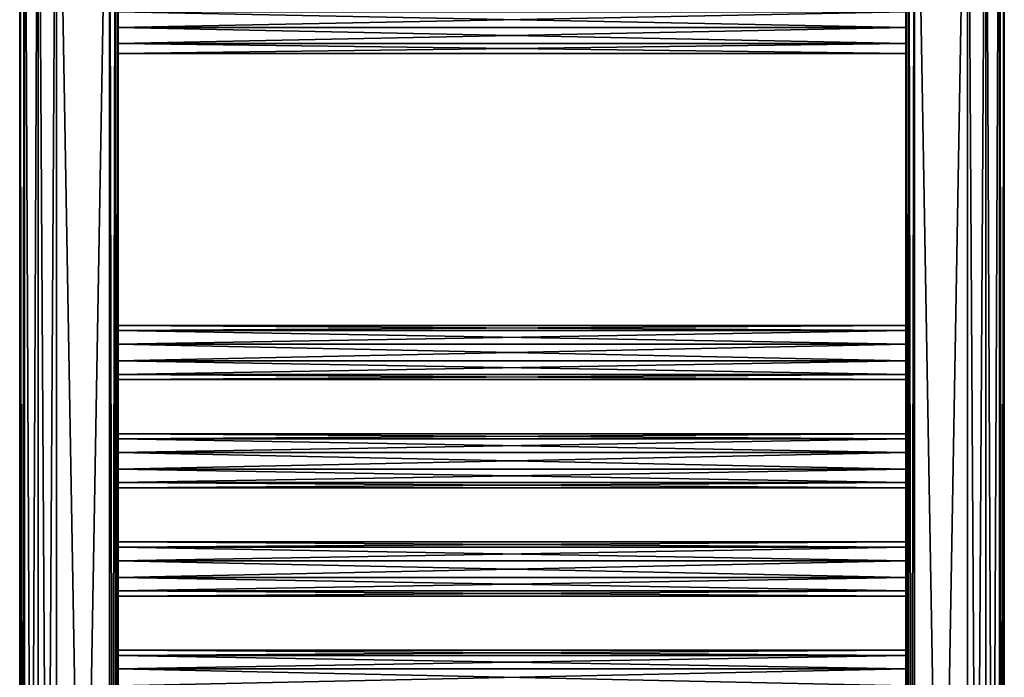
# Model space of a CAD drawing. Extents: x -200 to 200, y -703 to 625.
# Tile 212 of 256: x -200 to 200, y 198 to 465. Entities that reach past the tile are written whole.
import ezdxf

# ---------------------------------------------------------------- set-up
doc = ezdxf.new("R2010")
doc.units = 0
doc.header["$LTSCALE"] = 159.143519
for name, color, linetype in [('726', 7, 'CONTINUOUS'), ('727', 7, 'CONTINUOUS'), ('744', 7, 'CONTINUOUS'), ('745', 7, 'CONTINUOUS'), ('760', 7, 'CONTINUOUS'), ('761', 7, 'CONTINUOUS'), ('762', 7, 'CONTINUOUS'), ('763', 7, 'CONTINUOUS'), ('764', 7, 'CONTINUOUS'), ('765', 7, 'CONTINUOUS'), ('766', 7, 'CONTINUOUS'), ('767', 7, 'CONTINUOUS'), ('769', 7, 'CONTINUOUS'), ('771', 7, 'CONTINUOUS'), ('772', 7, 'CONTINUOUS'), ('773', 7, 'CONTINUOUS'), ('786', 7, 'CONTINUOUS'), ('787', 7, 'CONTINUOUS'), ('789', 7, 'CONTINUOUS'), ('791', 7, 'CONTINUOUS'), ('792', 7, 'CONTINUOUS'), ('793', 7, 'CONTINUOUS')]:
    doc.layers.add(name, color=color, linetype=linetype)

msp = doc.modelspace()

# ---------------------------------------------------------------- linework, layer by layer
at = {"layer": '726', "color": 7, "linetype": 'CONTINUOUS'}
for points in [[(-163.5, -618.2, -15), (-185, 618.2, -15), (-163.5, 618.2, -15), (-163.5, -618.2, -15)], [(-185, -618.2, -15), (-185, 618.2, -15), (-163.5, -618.2, -15), (-185, -618.2, -15)]]:
    msp.add_3dface(points, dxfattribs=at)
at = {"layer": '727', "color": 7, "linetype": 'CONTINUOUS'}
for points in [[(-163.5, -618.2, 15), (-163.5, 618.2, 15), (-185, -618.2, 15), (-163.5, -618.2, 15)], [(-185, -618.2, 15), (-163.5, 618.2, 15), (-185, 618.2, 15), (-185, -618.2, 15)]]:
    msp.add_3dface(points, dxfattribs=at)
at = {"layer": '744', "color": 7, "linetype": 'CONTINUOUS'}
for points in [[(160, 462, 11), (-160, 462, 11), (-160, 455.53, 8.9), (160, 462, 11)], [(160, 462, -11), (160, 455.53, -8.9), (-160, 462, -11), (160, 462, -11)], [(-160, 462, -11), (160, 455.53, -8.9), (-160, 455.53, -8.9), (-160, 462, -11)], [(160, 455.53, 8.9), (160, 462, 11), (-160, 455.53, 8.9), (160, 455.53, 8.9)], [(160, 455.53, 8.9), (-160, 455.53, 8.9), (-160, 451.54, 3.4), (160, 455.53, 8.9)], [(160, 451.54, 3.4), (160, 455.53, 8.9), (-160, 451.54, 3.4), (160, 451.54, 3.4)], [(160, 451.54, -3.4), (-160, 451.54, -3.4), (-160, 455.53, -8.9), (160, 451.54, -3.4)], [(160, 455.53, -8.9), (160, 451.54, -3.4), (-160, 455.53, -8.9), (160, 455.53, -8.9)], [(160, 451.54, 3.4), (-160, 451.54, 3.4), (-160, 451.54, -3.4), (160, 451.54, 3.4)], [(160, 451.54, -3.4), (160, 451.54, 3.4), (-160, 451.54, -3.4), (160, 451.54, -3.4)]]:
    msp.add_3dface(points, dxfattribs=at)
at = {"layer": '745', "color": 7, "linetype": 'CONTINUOUS'}
for points in [[(160, 462, 11), (160, 468.47, 8.9), (-160, 462, 11), (160, 462, 11)], [(160, 468.47, 8.9), (-160, 468.47, 8.9), (-160, 462, 11), (160, 468.47, 8.9)], [(160, 468.47, -8.9), (160, 462, -11), (-160, 468.47, -8.9), (160, 468.47, -8.9)], [(160, 462, -11), (-160, 462, -11), (-160, 468.47, -8.9), (160, 462, -11)]]:
    msp.add_3dface(points, dxfattribs=at)
at = {"layer": '760', "color": 7, "linetype": 'CONTINUOUS'}
for points in [[(160, 206.9, 6.47), (160, 209), (-160, 206.9, 6.47), (160, 206.9, 6.47)], [(160, 209), (-160, 209), (-160, 206.9, 6.47), (160, 209)], [(160, 201.4, 10.46), (160, 206.9, 6.47), (-160, 201.4, 10.46), (160, 201.4, 10.46)], [(160, 206.9, 6.47), (-160, 206.9, 6.47), (-160, 201.4, 10.46), (160, 206.9, 6.47)], [(160, 201.4, 10.46), (-160, 201.4, 10.46), (-160, 194.6, 10.46), (160, 201.4, 10.46)], [(160, 194.6, 10.46), (160, 201.4, 10.46), (-160, 194.6, 10.46), (160, 194.6, 10.46)]]:
    msp.add_3dface(points, dxfattribs=at)
at = {"layer": '761', "color": 7, "linetype": 'CONTINUOUS'}
for points in [[(-160, 209), (160, 206.9, -6.47), (-160, 206.9, -6.47), (-160, 209)], [(160, 209), (160, 206.9, -6.47), (-160, 209), (160, 209)], [(160, 201.4, -10.46), (-160, 201.4, -10.46), (-160, 206.9, -6.47), (160, 201.4, -10.46)], [(160, 206.9, -6.47), (160, 201.4, -10.46), (-160, 206.9, -6.47), (160, 206.9, -6.47)], [(160, 194.6, -10.46), (-160, 194.6, -10.46), (-160, 201.4, -10.46), (160, 194.6, -10.46)], [(160, 201.4, -10.46), (160, 194.6, -10.46), (-160, 201.4, -10.46), (160, 201.4, -10.46)]]:
    msp.add_3dface(points, dxfattribs=at)
at = {"layer": '762', "color": 7, "linetype": 'CONTINUOUS'}
for points in [[(160, 250.9, 6.47), (160, 253), (-160, 250.9, 6.47), (160, 250.9, 6.47)], [(160, 253), (-160, 253), (-160, 250.9, 6.47), (160, 253)], [(160, 245.4, 10.46), (160, 250.9, 6.47), (-160, 245.4, 10.46), (160, 245.4, 10.46)], [(160, 250.9, 6.47), (-160, 250.9, 6.47), (-160, 245.4, 10.46), (160, 250.9, 6.47)], [(160, 238.6, 10.46), (160, 245.4, 10.46), (-160, 238.6, 10.46), (160, 238.6, 10.46)], [(160, 245.4, 10.46), (-160, 245.4, 10.46), (-160, 238.6, 10.46), (160, 245.4, 10.46)], [(160, 233.1, 6.47), (160, 238.6, 10.46), (-160, 233.1, 6.47), (160, 233.1, 6.47)], [(160, 238.6, 10.46), (-160, 238.6, 10.46), (-160, 233.1, 6.47), (160, 238.6, 10.46)], [(160, 231), (160, 233.1, 6.47), (-160, 231), (160, 231)], [(160, 233.1, 6.47), (-160, 233.1, 6.47), (-160, 231), (160, 233.1, 6.47)]]:
    msp.add_3dface(points, dxfattribs=at)
at = {"layer": '763', "color": 7, "linetype": 'CONTINUOUS'}
for points in [[(160, 253), (160, 250.9, -6.47), (-160, 253), (160, 253)], [(-160, 253), (160, 250.9, -6.47), (-160, 250.9, -6.47), (-160, 253)], [(160, 250.9, -6.47), (160, 245.4, -10.46), (-160, 250.9, -6.47), (160, 250.9, -6.47)], [(160, 245.4, -10.46), (-160, 245.4, -10.46), (-160, 250.9, -6.47), (160, 245.4, -10.46)], [(160, 245.4, -10.46), (160, 238.6, -10.46), (-160, 245.4, -10.46), (160, 245.4, -10.46)], [(160, 238.6, -10.46), (-160, 238.6, -10.46), (-160, 245.4, -10.46), (160, 238.6, -10.46)], [(160, 238.6, -10.46), (160, 233.1, -6.47), (-160, 238.6, -10.46), (160, 238.6, -10.46)], [(160, 233.1, -6.47), (-160, 233.1, -6.47), (-160, 238.6, -10.46), (160, 233.1, -6.47)], [(160, 233.1, -6.47), (160, 231), (-160, 233.1, -6.47), (160, 233.1, -6.47)], [(160, 231), (-160, 231), (-160, 233.1, -6.47), (160, 231)]]:
    msp.add_3dface(points, dxfattribs=at)
at = {"layer": '764', "color": 7, "linetype": 'CONTINUOUS'}
for points in [[(160, 297), (-160, 297), (-160, 294.9, 6.47), (160, 297)], [(160, 294.9, 6.47), (160, 297), (-160, 294.9, 6.47), (160, 294.9, 6.47)], [(160, 294.9, 6.47), (-160, 294.9, 6.47), (-160, 289.4, 10.46), (160, 294.9, 6.47)], [(160, 289.4, 10.46), (160, 294.9, 6.47), (-160, 289.4, 10.46), (160, 289.4, 10.46)], [(160, 289.4, 10.46), (-160, 289.4, 10.46), (-160, 282.6, 10.46), (160, 289.4, 10.46)], [(160, 282.6, 10.46), (160, 289.4, 10.46), (-160, 282.6, 10.46), (160, 282.6, 10.46)], [(160, 282.6, 10.46), (-160, 282.6, 10.46), (-160, 277.1, 6.47), (160, 282.6, 10.46)], [(160, 277.1, 6.47), (160, 282.6, 10.46), (-160, 277.1, 6.47), (160, 277.1, 6.47)], [(160, 277.1, 6.47), (-160, 277.1, 6.47), (-160, 275), (160, 277.1, 6.47)], [(160, 275), (160, 277.1, 6.47), (-160, 275), (160, 275)]]:
    msp.add_3dface(points, dxfattribs=at)
at = {"layer": '765', "color": 7, "linetype": 'CONTINUOUS'}
for points in [[(-160, 297), (160, 294.9, -6.47), (-160, 294.9, -6.47), (-160, 297)], [(160, 297), (160, 294.9, -6.47), (-160, 297), (160, 297)], [(160, 289.4, -10.46), (-160, 289.4, -10.46), (-160, 294.9, -6.47), (160, 289.4, -10.46)], [(160, 294.9, -6.47), (160, 289.4, -10.46), (-160, 294.9, -6.47), (160, 294.9, -6.47)], [(160, 282.6, -10.46), (-160, 282.6, -10.46), (-160, 289.4, -10.46), (160, 282.6, -10.46)], [(160, 289.4, -10.46), (160, 282.6, -10.46), (-160, 289.4, -10.46), (160, 289.4, -10.46)], [(160, 277.1, -6.47), (-160, 277.1, -6.47), (-160, 282.6, -10.46), (160, 277.1, -6.47)], [(160, 282.6, -10.46), (160, 277.1, -6.47), (-160, 282.6, -10.46), (160, 282.6, -10.46)], [(160, 275), (-160, 275), (-160, 277.1, -6.47), (160, 275)], [(160, 277.1, -6.47), (160, 275), (-160, 277.1, -6.47), (160, 277.1, -6.47)]]:
    msp.add_3dface(points, dxfattribs=at)
at = {"layer": '766', "color": 7, "linetype": 'CONTINUOUS'}
for points in [[(160, 341), (-160, 341), (-160, 338.9, 6.47), (160, 341)], [(160, 338.9, 6.47), (160, 341), (-160, 338.9, 6.47), (160, 338.9, 6.47)], [(160, 338.9, 6.47), (-160, 338.9, 6.47), (-160, 333.4, 10.46), (160, 338.9, 6.47)], [(160, 333.4, 10.46), (160, 338.9, 6.47), (-160, 333.4, 10.46), (160, 333.4, 10.46)], [(160, 333.4, 10.46), (-160, 333.4, 10.46), (-160, 326.6, 10.46), (160, 333.4, 10.46)], [(160, 326.6, 10.46), (160, 333.4, 10.46), (-160, 326.6, 10.46), (160, 326.6, 10.46)], [(160, 326.6, 10.46), (-160, 326.6, 10.46), (-160, 321.1, 6.47), (160, 326.6, 10.46)], [(160, 321.1, 6.47), (160, 326.6, 10.46), (-160, 321.1, 6.47), (160, 321.1, 6.47)], [(160, 321.1, 6.47), (-160, 321.1, 6.47), (-160, 319), (160, 321.1, 6.47)], [(160, 319), (160, 321.1, 6.47), (-160, 319), (160, 319)]]:
    msp.add_3dface(points, dxfattribs=at)
at = {"layer": '767', "color": 7, "linetype": 'CONTINUOUS'}
for points in [[(160, 341), (160, 338.9, -6.47), (-160, 341), (160, 341)], [(-160, 341), (160, 338.9, -6.47), (-160, 338.9, -6.47), (-160, 341)], [(160, 333.4, -10.46), (-160, 333.4, -10.46), (-160, 338.9, -6.47), (160, 333.4, -10.46)], [(160, 338.9, -6.47), (160, 333.4, -10.46), (-160, 338.9, -6.47), (160, 338.9, -6.47)], [(160, 326.6, -10.46), (-160, 326.6, -10.46), (-160, 333.4, -10.46), (160, 326.6, -10.46)], [(160, 333.4, -10.46), (160, 326.6, -10.46), (-160, 333.4, -10.46), (160, 333.4, -10.46)], [(160, 321.1, -6.47), (-160, 321.1, -6.47), (-160, 326.6, -10.46), (160, 321.1, -6.47)], [(160, 326.6, -10.46), (160, 321.1, -6.47), (-160, 326.6, -10.46), (160, 326.6, -10.46)], [(160, 319), (-160, 319), (-160, 321.1, -6.47), (160, 319)], [(160, 321.1, -6.47), (160, 319), (-160, 321.1, -6.47), (160, 321.1, -6.47)]]:
    msp.add_3dface(points, dxfattribs=at)
at = {"layer": '769', "color": 7, "linetype": 'CONTINUOUS'}
for points in [[(-160, -25.4, -10.46), (-160, 618.2, -11.5), (-160, -18.6, -10.46), (-160, -25.4, -10.46)], [(-160, -18.6, -10.46), (-160, 618.2, -11.5), (-160, 18.6, -10.46), (-160, -18.6, -10.46)], [(-160, 18.6, -10.46), (-160, 618.2, -11.5), (-160, 25.4, -10.46), (-160, 18.6, -10.46)], [(-160, 25.4, -10.46), (-160, 618.2, -11.5), (-160, 62.6, -10.46), (-160, 25.4, -10.46)], [(-160, 62.6, -10.46), (-160, 618.2, -11.5), (-160, 69.4, -10.46), (-160, 62.6, -10.46)], [(-160, 618.2, -11.5), (-160, -462, -11), (-160, -618.2, -11.5), (-160, 618.2, -11.5)], [(-160, 618.2, -11.5), (-160, -194.6, -10.46), (-160, -462, -11), (-160, 618.2, -11.5)], [(-160, -69.4, -10.46), (-160, 618.2, -11.5), (-160, -62.6, -10.46), (-160, -69.4, -10.46)], [(-160, 618.2, -11.5), (-160, -69.4, -10.46), (-160, -194.6, -10.46), (-160, 618.2, -11.5)], [(-160, -62.6, -10.46), (-160, 618.2, -11.5), (-160, -25.4, -10.46), (-160, -62.6, -10.46)], [(-160, 618.2, -11.5), (-160, 462, -11), (-160, 69.4, -10.46), (-160, 618.2, -11.5)], [(-160, 618.2, -11.5), (-160, 506, -11), (-160, 462, -11), (-160, 618.2, -11.5)], [(-160, -618.2, 11.5), (-160, 462, 11), (-160, 618.2, 11.5), (-160, -618.2, 11.5)], [(-160, 506, 11), (-160, 618.2, 11.5), (-160, 462, 11), (-160, 506, 11)], [(-160, 462, -11), (-160, 506, -11), (-160, 468.47, -8.9), (-160, 462, -11)], [(-160, 499.53, 8.9), (-160, 506, 11), (-160, 462, 11), (-160, 499.53, 8.9)], [(-160, 495.54, 3.4), (-160, 499.53, 8.9), (-160, 462, 11), (-160, 495.54, 3.4)], [(-160, 468.47, 8.9), (-160, 495.54, 3.4), (-160, 462, 11), (-160, 468.47, 8.9)], [(-160, 338.9, -6.47), (-160, 333.4, -10.46), (-160, 462, -11), (-160, 338.9, -6.47)], [(-160, 333.4, -10.46), (-160, 326.6, -10.46), (-160, 462, -11), (-160, 333.4, -10.46)], [(-160, 462, 11), (-160, 333.4, 10.46), (-160, 455.53, 8.9), (-160, 462, 11)], [(-160, 201.4, 10.46), (-160, 462, 11), (-160, 194.6, 10.46), (-160, 201.4, 10.46)], [(-160, 238.6, -10.46), (-160, 201.4, -10.46), (-160, 462, -11), (-160, 238.6, -10.46)], [(-160, 245.4, -10.46), (-160, 238.6, -10.46), (-160, 462, -11), (-160, 245.4, -10.46)], [(-160, 282.6, -10.46), (-160, 245.4, -10.46), (-160, 462, -11), (-160, 282.6, -10.46)], [(-160, 289.4, -10.46), (-160, 282.6, -10.46), (-160, 462, -11), (-160, 289.4, -10.46)], [(-160, 194.6, -10.46), (-160, 69.4, -10.46), (-160, 462, -11), (-160, 194.6, -10.46)], [(-160, 201.4, -10.46), (-160, 194.6, -10.46), (-160, 462, -11), (-160, 201.4, -10.46)], [(-160, 326.6, -10.46), (-160, 289.4, -10.46), (-160, 462, -11), (-160, 326.6, -10.46)], [(-160, 341), (-160, 338.9, -6.47), (-160, 462, -11), (-160, 341)], [(-160, 341), (-160, 462, -11), (-160, 455.53, -8.9), (-160, 341)], [(-160, 333.4, 10.46), (-160, 462, 11), (-160, 326.6, 10.46), (-160, 333.4, 10.46)], [(-160, -618.2, 11.5), (-160, 194.6, 10.46), (-160, 462, 11), (-160, -618.2, 11.5)], [(-160, 245.4, 10.46), (-160, 462, 11), (-160, 238.6, 10.46), (-160, 245.4, 10.46)], [(-160, 282.6, 10.46), (-160, 462, 11), (-160, 245.4, 10.46), (-160, 282.6, 10.46)], [(-160, 238.6, 10.46), (-160, 462, 11), (-160, 201.4, 10.46), (-160, 238.6, 10.46)], [(-160, 326.6, 10.46), (-160, 462, 11), (-160, 289.4, 10.46), (-160, 326.6, 10.46)], [(-160, 289.4, 10.46), (-160, 462, 11), (-160, 282.6, 10.46), (-160, 289.4, 10.46)], [(-160, 455.53, 8.9), (-160, 333.4, 10.46), (-160, 451.54, 3.4), (-160, 455.53, 8.9)], [(-160, 451.54, -3.4), (-160, 341), (-160, 455.53, -8.9), (-160, 451.54, -3.4)], [(-160, 451.54, 3.4), (-160, 333.4, 10.46), (-160, 451.54, -3.4), (-160, 451.54, 3.4)], [(-160, 333.4, 10.46), (-160, 338.9, 6.47), (-160, 451.54, -3.4), (-160, 333.4, 10.46)], [(-160, 338.9, 6.47), (-160, 341), (-160, 451.54, -3.4), (-160, 338.9, 6.47)], [(-160, 321.1, -6.47), (-160, 297), (-160, 326.6, -10.46), (-160, 321.1, -6.47)], [(-160, 326.6, 10.46), (-160, 289.4, 10.46), (-160, 321.1, 6.47), (-160, 326.6, 10.46)], [(-160, 294.9, -6.47), (-160, 289.4, -10.46), (-160, 326.6, -10.46), (-160, 294.9, -6.47)], [(-160, 297), (-160, 294.9, -6.47), (-160, 326.6, -10.46), (-160, 297)], [(-160, 319), (-160, 297), (-160, 321.1, -6.47), (-160, 319)], [(-160, 321.1, 6.47), (-160, 289.4, 10.46), (-160, 319), (-160, 321.1, 6.47)], [(-160, 289.4, 10.46), (-160, 294.9, 6.47), (-160, 319), (-160, 289.4, 10.46)], [(-160, 294.9, 6.47), (-160, 297), (-160, 319), (-160, 294.9, 6.47)], [(-160, 253), (-160, 250.9, -6.47), (-160, 282.6, -10.46), (-160, 253)], [(-160, 277.1, -6.47), (-160, 253), (-160, 282.6, -10.46), (-160, 277.1, -6.47)], [(-160, 282.6, 10.46), (-160, 245.4, 10.46), (-160, 277.1, 6.47), (-160, 282.6, 10.46)], [(-160, 250.9, -6.47), (-160, 245.4, -10.46), (-160, 282.6, -10.46), (-160, 250.9, -6.47)], [(-160, 275), (-160, 253), (-160, 277.1, -6.47), (-160, 275)], [(-160, 277.1, 6.47), (-160, 245.4, 10.46), (-160, 275), (-160, 277.1, 6.47)], [(-160, 250.9, 6.47), (-160, 253), (-160, 275), (-160, 250.9, 6.47)], [(-160, 245.4, 10.46), (-160, 250.9, 6.47), (-160, 275), (-160, 245.4, 10.46)], [(-160, 206.9, -6.47), (-160, 201.4, -10.46), (-160, 238.6, -10.46), (-160, 206.9, -6.47)], [(-160, 209), (-160, 206.9, -6.47), (-160, 238.6, -10.46), (-160, 209)], [(-160, 233.1, -6.47), (-160, 209), (-160, 238.6, -10.46), (-160, 233.1, -6.47)], [(-160, 238.6, 10.46), (-160, 201.4, 10.46), (-160, 233.1, 6.47), (-160, 238.6, 10.46)], [(-160, 231), (-160, 209), (-160, 233.1, -6.47), (-160, 231)], [(-160, 233.1, 6.47), (-160, 201.4, 10.46), (-160, 231), (-160, 233.1, 6.47)], [(-160, 206.9, 6.47), (-160, 209), (-160, 231), (-160, 206.9, 6.47)], [(-160, 201.4, 10.46), (-160, 206.9, 6.47), (-160, 231), (-160, 201.4, 10.46)]]:
    msp.add_3dface(points, dxfattribs=at)
at = {"layer": '771', "color": 7, "linetype": 'CONTINUOUS'}
for points in [[(-200, 618.2), (-197.99, -618.2, 7.5), (-197.99, 618.2, 7.5), (-200, 618.2)], [(-200, -618.2), (-197.99, -618.2, 7.5), (-200, 618.2), (-200, -618.2)], [(-197.99, -618.2, -7.5), (-200, -618.2), (-197.99, 618.2, -7.5), (-197.99, -618.2, -7.5)], [(-197.99, 618.2, -7.5), (-200, -618.2), (-200, 618.2), (-197.99, 618.2, -7.5)], [(-197.99, -618.2, 7.5), (-192.5, -618.2, 12.99), (-197.99, 618.2, 7.5), (-197.99, -618.2, 7.5)], [(-197.99, 618.2, 7.5), (-192.5, -618.2, 12.99), (-192.5, 618.2, 12.99), (-197.99, 618.2, 7.5)], [(-192.5, -618.2, -12.99), (-197.99, -618.2, -7.5), (-192.5, 618.2, -12.99), (-192.5, -618.2, -12.99)], [(-192.5, 618.2, -12.99), (-197.99, -618.2, -7.5), (-197.99, 618.2, -7.5), (-192.5, 618.2, -12.99)], [(-185, 618.2, -15), (-185, -618.2, -15), (-192.5, -618.2, -12.99), (-185, 618.2, -15)], [(-185, 618.2, -15), (-192.5, -618.2, -12.99), (-192.5, 618.2, -12.99), (-185, 618.2, -15)], [(-185, -618.2, 15), (-185, 618.2, 15), (-192.5, 618.2, 12.99), (-185, -618.2, 15)], [(-192.5, -618.2, 12.99), (-185, -618.2, 15), (-192.5, 618.2, 12.99), (-192.5, -618.2, 12.99)]]:
    msp.add_3dface(points, dxfattribs=at)
at = {"layer": '772', "color": 7, "linetype": 'CONTINUOUS'}
for points in [[(-163.5, 618.2, 15), (-161.03, -618.2, 13.97), (-161.03, 618.2, 13.97), (-163.5, 618.2, 15)], [(-163.5, 618.2, 15), (-163.5, -618.2, 15), (-161.03, -618.2, 13.97), (-163.5, 618.2, 15)], [(-161.03, -618.2, 13.97), (-160, -618.2, 11.5), (-161.03, 618.2, 13.97), (-161.03, -618.2, 13.97)], [(-160, -618.2, 11.5), (-160, 618.2, 11.5), (-161.03, 618.2, 13.97), (-160, -618.2, 11.5)]]:
    msp.add_3dface(points, dxfattribs=at)
at = {"layer": '773', "color": 7, "linetype": 'CONTINUOUS'}
for points in [[(-161.03, -618.2, -13.97), (-163.5, -618.2, -15), (-161.03, 618.2, -13.97), (-161.03, -618.2, -13.97)], [(-163.5, -618.2, -15), (-163.5, 618.2, -15), (-161.03, 618.2, -13.97), (-163.5, -618.2, -15)], [(-160, 618.2, -11.5), (-161.03, -618.2, -13.97), (-161.03, 618.2, -13.97), (-160, 618.2, -11.5)], [(-160, 618.2, -11.5), (-160, -618.2, -11.5), (-161.03, -618.2, -13.97), (-160, 618.2, -11.5)]]:
    msp.add_3dface(points, dxfattribs=at)
at = {"layer": '786', "color": 7, "linetype": 'CONTINUOUS'}
for points in [[(163.5, 618.2, -15), (185, -618.2, -15), (163.5, -618.2, -15), (163.5, 618.2, -15)], [(185, 618.2, -15), (185, -618.2, -15), (163.5, 618.2, -15), (185, 618.2, -15)]]:
    msp.add_3dface(points, dxfattribs=at)
at = {"layer": '787', "color": 7, "linetype": 'CONTINUOUS'}
for points in [[(163.5, 618.2, 15), (163.5, -618.2, 15), (185, 618.2, 15), (163.5, 618.2, 15)], [(185, 618.2, 15), (163.5, -618.2, 15), (185, -618.2, 15), (185, 618.2, 15)]]:
    msp.add_3dface(points, dxfattribs=at)
at = {"layer": '789', "color": 7, "linetype": 'CONTINUOUS'}
for points in [[(160, 62.6, 10.46), (160, 618.2, 11.5), (160, 69.4, 10.46), (160, 62.6, 10.46)], [(160, 25.4, 10.46), (160, 618.2, 11.5), (160, 62.6, 10.46), (160, 25.4, 10.46)], [(160, 18.6, 10.46), (160, 618.2, 11.5), (160, 25.4, 10.46), (160, 18.6, 10.46)], [(160, 618.2, 11.5), (160, 506, 11), (160, 462, 11), (160, 618.2, 11.5)], [(160, 618.2, 11.5), (160, -194.6, 10.46), (160, -462, 11), (160, 618.2, 11.5)], [(160, 618.2, 11.5), (160, -462, 11), (160, -618.2, 11.5), (160, 618.2, 11.5)], [(160, -618.2, -11.5), (160, 462, -11), (160, 618.2, -11.5), (160, -618.2, -11.5)], [(160, -69.4, 10.46), (160, 618.2, 11.5), (160, -62.6, 10.46), (160, -69.4, 10.46)], [(160, -18.6, 10.46), (160, 618.2, 11.5), (160, 18.6, 10.46), (160, -18.6, 10.46)], [(160, -25.4, 10.46), (160, 618.2, 11.5), (160, -18.6, 10.46), (160, -25.4, 10.46)], [(160, 618.2, 11.5), (160, 462, 11), (160, 69.4, 10.46), (160, 618.2, 11.5)], [(160, -62.6, 10.46), (160, 618.2, 11.5), (160, -25.4, 10.46), (160, -62.6, 10.46)], [(160, 618.2, 11.5), (160, -69.4, 10.46), (160, -194.6, 10.46), (160, 618.2, 11.5)], [(160, 506, -11), (160, 618.2, -11.5), (160, 462, -11), (160, 506, -11)], [(160, 462, 11), (160, 506, 11), (160, 468.47, 8.9), (160, 462, 11)], [(160, 499.53, -8.9), (160, 506, -11), (160, 462, -11), (160, 499.53, -8.9)], [(160, 495.54, -3.4), (160, 499.53, -8.9), (160, 462, -11), (160, 495.54, -3.4)], [(160, 495.54, -3.4), (160, 462, -11), (160, 468.47, -8.9), (160, 495.54, -3.4)], [(160, 289.4, 10.46), (160, 282.6, 10.46), (160, 462, 11), (160, 289.4, 10.46)], [(160, 282.6, 10.46), (160, 245.4, 10.46), (160, 462, 11), (160, 282.6, 10.46)], [(160, 245.4, 10.46), (160, 238.6, 10.46), (160, 462, 11), (160, 245.4, 10.46)], [(160, 238.6, 10.46), (160, 201.4, 10.46), (160, 462, 11), (160, 238.6, 10.46)], [(160, 201.4, 10.46), (160, 194.6, 10.46), (160, 462, 11), (160, 201.4, 10.46)], [(160, 194.6, 10.46), (160, 69.4, 10.46), (160, 462, 11), (160, 194.6, 10.46)], [(160, -618.2, -11.5), (160, 194.6, -10.46), (160, 462, -11), (160, -618.2, -11.5)], [(160, 333.4, -10.46), (160, 462, -11), (160, 326.6, -10.46), (160, 333.4, -10.46)], [(160, 326.6, -10.46), (160, 462, -11), (160, 289.4, -10.46), (160, 326.6, -10.46)], [(160, 238.6, -10.46), (160, 462, -11), (160, 201.4, -10.46), (160, 238.6, -10.46)], [(160, 201.4, -10.46), (160, 462, -11), (160, 194.6, -10.46), (160, 201.4, -10.46)], [(160, 289.4, -10.46), (160, 462, -11), (160, 282.6, -10.46), (160, 289.4, -10.46)], [(160, 282.6, -10.46), (160, 462, -11), (160, 245.4, -10.46), (160, 282.6, -10.46)], [(160, 245.4, -10.46), (160, 462, -11), (160, 238.6, -10.46), (160, 245.4, -10.46)], [(160, 338.9, 6.47), (160, 333.4, 10.46), (160, 462, 11), (160, 338.9, 6.47)], [(160, 333.4, 10.46), (160, 326.6, 10.46), (160, 462, 11), (160, 333.4, 10.46)], [(160, 462, -11), (160, 333.4, -10.46), (160, 455.53, -8.9), (160, 462, -11)], [(160, 455.53, 8.9), (160, 341), (160, 462, 11), (160, 455.53, 8.9)], [(160, 341), (160, 338.9, 6.47), (160, 462, 11), (160, 341)], [(160, 326.6, 10.46), (160, 289.4, 10.46), (160, 462, 11), (160, 326.6, 10.46)], [(160, 455.53, -8.9), (160, 333.4, -10.46), (160, 451.54, -3.4), (160, 455.53, -8.9)], [(160, 451.54, 3.4), (160, 341), (160, 455.53, 8.9), (160, 451.54, 3.4)], [(160, 451.54, -3.4), (160, 333.4, -10.46), (160, 451.54, 3.4), (160, 451.54, -3.4)], [(160, 333.4, -10.46), (160, 338.9, -6.47), (160, 451.54, 3.4), (160, 333.4, -10.46)], [(160, 338.9, -6.47), (160, 341), (160, 451.54, 3.4), (160, 338.9, -6.47)], [(160, 294.9, 6.47), (160, 289.4, 10.46), (160, 326.6, 10.46), (160, 294.9, 6.47)], [(160, 326.6, -10.46), (160, 289.4, -10.46), (160, 321.1, -6.47), (160, 326.6, -10.46)], [(160, 297), (160, 294.9, 6.47), (160, 326.6, 10.46), (160, 297)], [(160, 321.1, 6.47), (160, 297), (160, 326.6, 10.46), (160, 321.1, 6.47)], [(160, 321.1, -6.47), (160, 289.4, -10.46), (160, 319), (160, 321.1, -6.47)], [(160, 319), (160, 297), (160, 321.1, 6.47), (160, 319)], [(160, 289.4, -10.46), (160, 294.9, -6.47), (160, 319), (160, 289.4, -10.46)], [(160, 294.9, -6.47), (160, 297), (160, 319), (160, 294.9, -6.47)], [(160, 250.9, 6.47), (160, 245.4, 10.46), (160, 282.6, 10.46), (160, 250.9, 6.47)], [(160, 282.6, -10.46), (160, 245.4, -10.46), (160, 277.1, -6.47), (160, 282.6, -10.46)], [(160, 277.1, 6.47), (160, 253), (160, 282.6, 10.46), (160, 277.1, 6.47)], [(160, 253), (160, 250.9, 6.47), (160, 282.6, 10.46), (160, 253)], [(160, 277.1, -6.47), (160, 245.4, -10.46), (160, 275), (160, 277.1, -6.47)], [(160, 275), (160, 253), (160, 277.1, 6.47), (160, 275)], [(160, 250.9, -6.47), (160, 253), (160, 275), (160, 250.9, -6.47)], [(160, 245.4, -10.46), (160, 250.9, -6.47), (160, 275), (160, 245.4, -10.46)], [(160, 206.9, 6.47), (160, 201.4, 10.46), (160, 238.6, 10.46), (160, 206.9, 6.47)], [(160, 209), (160, 206.9, 6.47), (160, 238.6, 10.46), (160, 209)], [(160, 238.6, -10.46), (160, 201.4, -10.46), (160, 233.1, -6.47), (160, 238.6, -10.46)], [(160, 233.1, 6.47), (160, 209), (160, 238.6, 10.46), (160, 233.1, 6.47)], [(160, 233.1, -6.47), (160, 201.4, -10.46), (160, 231), (160, 233.1, -6.47)], [(160, 231), (160, 209), (160, 233.1, 6.47), (160, 231)], [(160, 206.9, -6.47), (160, 209), (160, 231), (160, 206.9, -6.47)], [(160, 201.4, -10.46), (160, 206.9, -6.47), (160, 231), (160, 201.4, -10.46)]]:
    msp.add_3dface(points, dxfattribs=at)
at = {"layer": '791', "color": 7, "linetype": 'CONTINUOUS'}
for points in [[(192.5, 618.2, 12.99), (185, 618.2, 15), (192.5, -618.2, 12.99), (192.5, 618.2, 12.99)], [(185, 618.2, 15), (185, -618.2, 15), (192.5, -618.2, 12.99), (185, 618.2, 15)], [(185, -618.2, -15), (185, 618.2, -15), (192.5, 618.2, -12.99), (185, -618.2, -15)], [(185, -618.2, -15), (192.5, 618.2, -12.99), (192.5, -618.2, -12.99), (185, -618.2, -15)], [(192.5, -618.2, -12.99), (197.99, 618.2, -7.5), (197.99, -618.2, -7.5), (192.5, -618.2, -12.99)], [(192.5, 618.2, -12.99), (197.99, 618.2, -7.5), (192.5, -618.2, -12.99), (192.5, 618.2, -12.99)], [(197.99, 618.2, 7.5), (192.5, 618.2, 12.99), (197.99, -618.2, 7.5), (197.99, 618.2, 7.5)], [(197.99, -618.2, 7.5), (192.5, 618.2, 12.99), (192.5, -618.2, 12.99), (197.99, -618.2, 7.5)], [(197.99, -618.2, -7.5), (200, 618.2), (200, -618.2), (197.99, -618.2, -7.5)], [(200, -618.2), (197.99, 618.2, 7.5), (197.99, -618.2, 7.5), (200, -618.2)], [(197.99, 618.2, -7.5), (200, 618.2), (197.99, -618.2, -7.5), (197.99, 618.2, -7.5)], [(200, 618.2), (197.99, 618.2, 7.5), (200, -618.2), (200, 618.2)]]:
    msp.add_3dface(points, dxfattribs=at)
at = {"layer": '792', "color": 7, "linetype": 'CONTINUOUS'}
for points in [[(160, 618.2, 11.5), (160, -618.2, 11.5), (161.03, -618.2, 13.97), (160, 618.2, 11.5)], [(160, 618.2, 11.5), (161.03, -618.2, 13.97), (161.03, 618.2, 13.97), (160, 618.2, 11.5)], [(161.03, -618.2, 13.97), (163.5, -618.2, 15), (161.03, 618.2, 13.97), (161.03, -618.2, 13.97)], [(163.5, -618.2, 15), (163.5, 618.2, 15), (161.03, 618.2, 13.97), (163.5, -618.2, 15)]]:
    msp.add_3dface(points, dxfattribs=at)
at = {"layer": '793', "color": 7, "linetype": 'CONTINUOUS'}
for points in [[(161.03, -618.2, -13.97), (160, -618.2, -11.5), (161.03, 618.2, -13.97), (161.03, -618.2, -13.97)], [(160, -618.2, -11.5), (160, 618.2, -11.5), (161.03, 618.2, -13.97), (160, -618.2, -11.5)], [(163.5, 618.2, -15), (161.03, -618.2, -13.97), (161.03, 618.2, -13.97), (163.5, 618.2, -15)], [(163.5, 618.2, -15), (163.5, -618.2, -15), (161.03, -618.2, -13.97), (163.5, 618.2, -15)]]:
    msp.add_3dface(points, dxfattribs=at)

doc.saveas('drawing.dxf')
